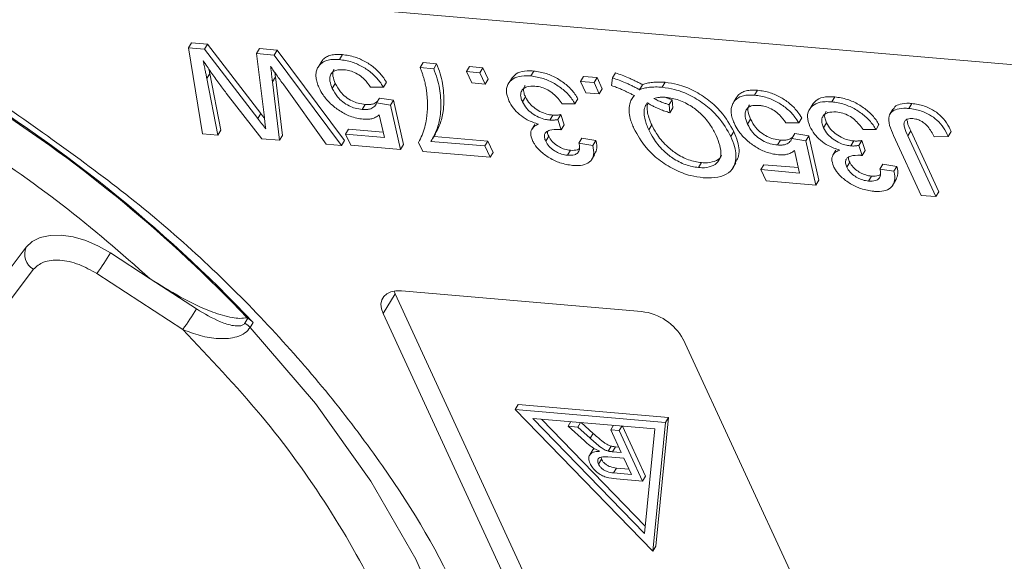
# Model space of a CAD drawing. Header units: millimetres. Extents: x 8853 to 11418, y 45 to 1005.
# Tile 83 of 256: x 9575 to 9599, y 694 to 707. Entities that reach past the tile are written whole.
import ezdxf

# ---------------------------------------------------------------- set-up
doc = ezdxf.new("R2010")
doc.units = ezdxf.units.MM

msp = doc.modelspace()

# ---------------------------------------------------------------- linework, layer by layer
at = {"color": 7, "linetype": 'Continuous', "lineweight": 15}
for p, q in [((9570.517, 708.698), (9600.421, 706.131)), ((9579.017, 706.788), (9578.945, 706.667)), ((9579.017, 706.788), (9579.414, 706.754)), ((9579.414, 706.754), (9579.341, 706.633)), ((9579.414, 706.754), (9580.706, 705.065)), ((9579.292, 704.573), (9578.945, 706.667)), ((9578.945, 706.667), (9579.341, 706.633)), ((9579.341, 706.633), (9580.633, 704.944)), ((9580.606, 706.525), (9580.679, 706.646)), ((9580.795, 704.964), (9580.606, 706.525)), ((9580.606, 706.525), (9581.033, 706.488)), ((9580.679, 706.646), (9581.106, 706.609)), ((9581.106, 706.609), (9581.033, 706.488)), ((9581.033, 706.488), (9582.669, 704.283)), ((9581.106, 706.609), (9582.742, 704.404)), ((9582.62, 706.378), (9582.692, 706.499)), ((9582.19, 706.338), (9582.117, 706.218)), ((9584.659, 706.304), (9584.587, 706.183)), ((9584.659, 706.304), (9584.987, 706.276)), ((9584.987, 706.276), (9584.915, 706.155)), ((9579.466, 706.035), (9579.394, 705.914)), ((9579.466, 706.035), (9579.737, 704.662)), ((9584.587, 706.183), (9584.915, 706.155)), ((9585.714, 706.086), (9585.787, 706.207)), ((9585.714, 706.086), (9586.042, 706.058)), ((9585.841, 705.811), (9585.714, 706.086)), ((9585.787, 706.207), (9586.114, 706.179)), ((9586.114, 706.179), (9586.042, 706.058)), ((9586.042, 706.058), (9586.169, 705.782)), ((9586.114, 706.179), (9586.242, 705.903)), ((9587.278, 705.978), (9587.351, 706.099)), ((9589.344, 706.053), (9589.271, 705.932)), ((9579.394, 705.914), (9579.665, 704.541)), ((9581.064, 705.957), (9580.991, 705.836)), ((9580.991, 705.836), (9581.163, 704.412)), ((9581.064, 705.957), (9581.236, 704.533)), ((9582.521, 705.795), (9582.448, 705.674)), ((9583.767, 705.825), (9583.694, 705.704)), ((9586.169, 705.782), (9585.841, 705.811)), ((9586.242, 705.903), (9586.169, 705.782)), ((9586.823, 705.936), (9586.75, 705.816)), ((9588.492, 705.848), (9588.565, 705.968)), ((9588.492, 705.848), (9588.82, 705.819)), ((9588.62, 705.572), (9588.492, 705.848)), ((9588.565, 705.968), (9588.893, 705.94)), ((9588.893, 705.94), (9588.82, 705.819)), ((9588.82, 705.819), (9588.947, 705.544)), ((9588.893, 705.94), (9589.02, 705.665)), ((9589.244, 705.745), (9589.271, 705.932)), ((9589.999, 705.766), (9589.926, 705.645)), ((9590.548, 705.825), (9590.476, 705.704)), ((9580.73, 704.449), (9579.867, 705.558)), ((9582.296, 704.315), (9581.265, 705.761)), ((9583.694, 705.704), (9583.379, 705.704)), ((9588.947, 705.544), (9588.62, 705.572)), ((9589.02, 705.665), (9588.947, 705.544)), ((9592.726, 705.511), (9592.799, 705.632)), ((9583.248, 705.287), (9583.176, 705.166)), ((9583.597, 705.442), (9583.524, 705.321)), ((9583.524, 705.321), (9583.865, 705.265)), ((9583.597, 705.442), (9583.937, 705.386)), ((9583.937, 705.386), (9583.865, 705.265)), ((9583.937, 705.386), (9584.184, 704.306)), ((9587.148, 705.467), (9587.075, 705.346)), ((9588.354, 705.304), (9588.039, 705.304)), ((9588.426, 705.424), (9588.354, 705.304)), ((9589.692, 705.308), (9589.689, 705.303)), ((9590.646, 705.281), (9590.719, 705.401)), ((9590.736, 705.203), (9590.719, 705.401)), ((9592.296, 705.471), (9592.223, 705.35)), ((9594.15, 705.307), (9594.077, 705.187)), ((9594.606, 705.349), (9594.679, 705.47)), ((9596.478, 705.188), (9596.551, 705.309)), ((9580.706, 705.065), (9580.633, 704.944)), ((9583.865, 705.265), (9584.111, 704.185)), ((9590.663, 705.082), (9590.646, 705.281)), ((9590.663, 705.082), (9590.736, 705.203)), ((9596.094, 705.171), (9596.021, 705.05)), ((9583.716, 704.484), (9583.589, 705.03)), ((9587.812, 705.026), (9587.739, 704.905)), ((9588.01, 705.037), (9587.937, 704.916)), ((9587.937, 704.916), (9588.018, 704.671)), ((9588.01, 705.037), (9588.091, 704.791)), ((9592.627, 704.927), (9592.554, 704.806)), ((9593.8, 704.836), (9593.485, 704.837)), ((9593.873, 704.957), (9593.8, 704.836)), ((9594.475, 704.838), (9594.402, 704.717)), ((9579.665, 704.541), (9579.292, 704.573)), ((9579.737, 704.662), (9579.665, 704.541)), ((9582.844, 704.686), (9582.771, 704.565)), ((9582.844, 704.686), (9583.686, 704.614)), ((9584.888, 704.449), (9584.961, 704.57)), ((9587.377, 704.798), (9587.304, 704.677)), ((9588.091, 704.791), (9588.018, 704.671)), ((9590.149, 704.671), (9590.222, 704.792)), ((9592.22, 704.623), (9592.148, 704.502)), ((9593.703, 704.574), (9593.63, 704.454)), ((9593.703, 704.574), (9594.044, 704.519)), ((9595.681, 704.675), (9595.366, 704.675)), ((9595.754, 704.795), (9595.681, 704.675)), ((9596.53, 704.64), (9596.458, 704.519)), ((9596.53, 704.64), (9597.213, 703.161)), ((9597.514, 704.624), (9597.441, 704.503)), ((9581.163, 704.412), (9580.73, 704.449)), ((9581.236, 704.533), (9581.163, 704.412)), ((9582.742, 704.404), (9582.669, 704.283)), ((9582.898, 704.29), (9582.771, 704.565)), ((9582.771, 704.565), (9583.716, 704.484)), ((9584.648, 704.139), (9584.545, 704.362)), ((9584.849, 704.387), (9586.16, 704.274)), ((9584.924, 704.507), (9586.233, 704.395)), ((9586.233, 704.395), (9586.16, 704.274)), ((9586.233, 704.395), (9586.36, 704.119)), ((9587.715, 704.51), (9587.642, 704.389)), ((9588.524, 704.463), (9588.451, 704.342)), ((9588.451, 704.342), (9588.791, 704.287)), ((9588.524, 704.463), (9588.864, 704.407)), ((9588.864, 704.407), (9588.791, 704.287)), ((9593.355, 704.419), (9593.282, 704.298)), ((9593.63, 704.454), (9593.971, 704.398)), ((9594.044, 704.519), (9593.971, 704.398)), ((9593.971, 704.398), (9594.217, 703.318)), ((9594.044, 704.519), (9594.29, 703.439)), ((9595.139, 704.396), (9595.066, 704.276)), ((9595.338, 704.408), (9595.265, 704.287)), ((9595.338, 704.408), (9595.418, 704.162)), ((9596.779, 703.071), (9596.106, 704.531)), ((9596.458, 704.519), (9597.14, 703.04)), ((9597.441, 704.503), (9597.096, 704.5)), ((9582.669, 704.283), (9582.296, 704.315)), ((9584.111, 704.185), (9582.898, 704.29)), ((9584.184, 704.306), (9584.111, 704.185)), ((9586.287, 703.999), (9584.648, 704.139)), ((9586.16, 704.274), (9586.287, 703.999)), ((9586.36, 704.119), (9586.287, 703.999)), ((9588.246, 704.169), (9588.173, 704.048)), ((9593.822, 703.616), (9593.695, 704.162)), ((9594.704, 704.169), (9594.631, 704.048)), ((9595.265, 704.287), (9595.346, 704.042)), ((9595.418, 704.162), (9595.346, 704.042)), ((9588.757, 703.938), (9588.83, 704.059)), ((9591.359, 703.748), (9591.432, 703.869)), ((9592.2, 703.744), (9592.273, 703.865)), ((9595.042, 703.881), (9594.97, 703.76)), ((9592.95, 703.818), (9592.877, 703.698)), ((9593.004, 703.422), (9592.877, 703.698)), ((9592.877, 703.698), (9593.822, 703.616)), ((9592.95, 703.818), (9593.792, 703.746)), ((9595.851, 703.834), (9595.778, 703.713)), ((9595.778, 703.713), (9596.119, 703.657)), ((9595.851, 703.834), (9596.192, 703.778)), ((9596.192, 703.778), (9596.119, 703.657)), ((9594.217, 703.318), (9593.004, 703.422)), ((9594.29, 703.439), (9594.217, 703.318)), ((9595.574, 703.54), (9595.501, 703.419)), ((9596.084, 703.309), (9596.157, 703.43)), ((9597.213, 703.161), (9597.14, 703.04)), ((9597.14, 703.04), (9596.779, 703.071)), ((9571.189, 696.766), (9574.999, 701.812)), ((9578.016, 701.04), (9577.049, 701.67)), ((9571.306, 696.145), (9575.178, 701.275)), ((9576.716, 701.168), (9578.809, 699.805)), ((9579.142, 700.307), (9578.016, 701.04)), ((9583.95, 700.739), (9583.975, 700.676)), ((9584.131, 700.744), (9589.976, 700.243)), ((9583.684, 700.193), (9583.975, 700.676)), ((9583.975, 700.676), (9590.494, 686.548)), ((9580.393, 700.082), (9580.32, 699.961)), ((9580.378, 700.091), (9580.393, 700.082)), ((9590.202, 686.064), (9583.684, 700.193)), ((9580.521, 699.975), (9580.449, 699.854)), ((9590.99, 699.566), (9597.508, 685.437)), ((9586.975, 697.977), (9586.902, 697.856)), ((9586.902, 697.856), (9590.248, 694.406)), ((9590.555, 697.543), (9586.902, 697.856)), ((9590.627, 697.664), (9586.975, 697.977)), ((9587.331, 697.642), (9590.296, 697.388)), ((9590.046, 694.842), (9587.331, 697.642)), ((9590.064, 695.02), (9587.538, 697.625)), ((9590.32, 694.527), (9590.627, 697.664)), ((9590.627, 697.664), (9590.555, 697.543)), ((9588.188, 697.451), (9588.256, 697.563)), ((9588.584, 697.091), (9588.188, 697.451)), ((9588.188, 697.451), (9588.424, 697.431)), ((9588.424, 697.431), (9588.492, 697.543)), ((9588.424, 697.431), (9588.726, 697.156)), ((9588.799, 697.276), (9588.508, 697.541)), ((9589.226, 697.362), (9589.293, 697.474)), ((9589.432, 697.344), (9589.499, 697.456)), ((9590.071, 696.236), (9589.509, 697.455)), ((9590.296, 697.388), (9590.046, 694.842)), ((9590.248, 694.406), (9590.555, 697.543)), ((9588.726, 697.156), (9588.799, 697.276)), ((9589.432, 697.344), (9589.226, 697.362)), ((9589.226, 697.362), (9589.48, 696.81)), ((9589.432, 697.344), (9589.999, 696.115)), ((9589.165, 696.843), (9589.238, 696.964)), ((9589.269, 696.829), (9589.342, 696.949)), ((9589.419, 696.943), (9589.342, 696.949)), ((9588.789, 696.874), (9588.717, 696.753)), ((9588.999, 696.65), (9588.988, 696.697)), ((9589.154, 696.702), (9589.546, 696.669)), ((9589.269, 696.829), (9589.48, 696.81)), ((9589.546, 696.669), (9589.727, 696.275)), ((9588.926, 696.529), (9588.999, 696.65)), ((9589.292, 696.312), (9589.364, 696.433)), ((9589.666, 696.407), (9589.364, 696.433)), ((9589.727, 696.275), (9589.292, 696.312)), ((9589.999, 696.115), (9590.071, 696.236)), ((9589.999, 696.115), (9589.365, 696.17)), ((9590.248, 694.406), (9590.32, 694.527))]:
    msp.add_line(p, q, dxfattribs=at)
at = {"color": 7, "linetype": 'Continuous', "lineweight": 15, "flags": 128}
for points in [[(9574.999, 701.812), (9575.144, 701.95), (9575.34, 702.046), (9575.578, 702.098), (9575.849, 702.102), (9576.143, 702.058), (9576.449, 701.969), (9576.755, 701.838), (9577.049, 701.67)], [(9583.684, 700.193), (9583.643, 700.312), (9583.631, 700.423), (9583.65, 700.524), (9583.698, 700.609), (9583.773, 700.676), (9583.873, 700.722), (9583.994, 700.745), (9584.131, 700.744)], [(9580.449, 699.854), (9582.036, 698.006), (9583.386, 696.115), (9584.479, 694.21), (9585.299, 692.32), (9585.832, 690.474), (9586.07, 688.7), (9586.01, 687.025), (9585.654, 685.474), (9585.005, 684.072), (9584.997, 684.059)]]:
    msp.add_lwpolyline(points, dxfattribs=at)
at = {"color": 7, "linetype": 'Continuous', "lineweight": 15}
for centre, radius, start, end in [((9554.984, 675.834), 35.142, 43.3901, 59.1661), ((9555.238, 676.121), 34.736, 43.6353, 57.1254), ((9575.376, 701.639), 0.415, 155.3634, 241.5986), ((9571.124, 705.236), 6.915, 323.9616, 328.9531), ((9573.217, 703.874), 6.915, 323.9616, 328.9531), ((9580.016, 699.499), 0.694, 43.3293, 57.1369), ((9589.833, 698.931), 1.319, 28.7524, 83.7869), ((9579.944, 699.378), 0.694, 43.3293, 57.1369)]:
    msp.add_arc(centre, radius, start, end, dxfattribs=at)
for points, knots in [([(9582.193, 706.337), (9582.201, 706.35), (9582.228, 706.393), (9582.301, 706.445), (9582.411, 706.489), (9582.522, 706.503), (9582.618, 706.504), (9582.668, 706.501), (9582.692, 706.499)], [0, 0, 0, 0, 0.105665, 0.330086, 0.548744, 0.776239, 0.887751, 1, 1, 1, 1]), ([(9582.692, 706.499), (9582.794, 706.485), (9582.979, 706.458), (9583.262, 706.332), (9583.497, 706.166), (9583.666, 705.988), (9583.737, 705.872), (9583.767, 705.825)], [0, 0, 0, 0, 0.248379, 0.451028, 0.653732, 0.857674, 1, 1, 1, 1]), ([(9579.867, 705.558), (9579.807, 705.639), (9579.713, 705.766), (9579.589, 705.938), (9579.493, 706.074), (9579.399, 706.211), (9579.338, 706.302), (9579.308, 706.347)], [0, 0, 0, 0, 0.3106056, 0.4828877, 0.6551914, 0.8275796, 1, 1, 1, 1]), ([(9579.308, 706.347), (9579.315, 706.308), (9579.331, 706.23), (9579.352, 706.119), (9579.374, 706.014), (9579.387, 705.947), (9579.394, 705.914)], [0, 0, 0, 0, 0.27018, 0.54036, 0.770179, 1, 1, 1, 1]), ([(9582.62, 706.378), (9582.572, 706.381), (9582.474, 706.386), (9582.343, 706.369), (9582.232, 706.327), (9582.159, 706.273), (9582.116, 706.218), (9582.099, 706.188), (9582.091, 706.173)], [0, 0, 0, 0, 0.195914, 0.39631, 0.592972, 0.797743, 0.898464, 1, 1, 1, 1]), ([(9582.62, 706.378), (9582.721, 706.364), (9582.906, 706.337), (9583.189, 706.211), (9583.424, 706.045), (9583.593, 705.867), (9583.664, 705.751), (9583.694, 705.704)], [0, 0, 0, 0, 0.248379, 0.451028, 0.653732, 0.857674, 1, 1, 1, 1]), ([(9584.987, 706.276), (9585.018, 706.194), (9585.111, 705.95), (9585.173, 705.556), (9585.161, 705.144), (9585.078, 704.79), (9584.974, 704.602), (9584.921, 704.508)], [0, 0, 0, 0, 0.12089, 0.363049, 0.611426, 0.804202, 1, 1, 1, 1]), ([(9579.444, 706.146), (9579.445, 706.142), (9579.453, 706.105), (9579.46, 706.068), (9579.466, 706.035)], [0, 0, 0, 0, 0.103976, 1, 1, 1, 1]), ([(9581.265, 705.761), (9581.235, 705.802), (9581.177, 705.884), (9581.095, 705.999), (9581.018, 706.107), (9580.971, 706.173), (9580.947, 706.207)], [0, 0, 0, 0, 0.275241, 0.550482, 0.775241, 1, 1, 1, 1]), ([(9580.947, 706.207), (9580.951, 706.169), (9580.961, 706.092), (9580.973, 705.992), (9580.983, 705.907), (9580.989, 705.86), (9580.991, 705.836)], [0, 0, 0, 0, 0.308896, 0.617792, 0.808896, 1, 1, 1, 1]), ([(9581.052, 706.059), (9581.053, 706.049), (9581.057, 706.015), (9581.061, 705.98), (9581.064, 705.957)], [0, 0, 0, 0, 0.307003, 1, 1, 1, 1]), ([(9582.091, 706.173), (9582.078, 706.142), (9582.053, 706.079), (9582.046, 705.969), (9582.065, 705.851), (9582.097, 705.755), (9582.122, 705.7), (9582.128, 705.686)], [0, 0, 0, 0, 0.228036, 0.461347, 0.689746, 0.923403, 1, 1, 1, 1]), ([(9582.732, 706.13), (9582.662, 706.131), (9582.545, 706.132), (9582.436, 706.066), (9582.388, 705.974), (9582.382, 705.842), (9582.424, 705.736), (9582.448, 705.674)], [0, 0, 0, 0, 0.2426891, 0.4065842, 0.570206, 0.7509459, 1, 1, 1, 1]), ([(9582.494, 706.14), (9582.484, 706.126), (9582.455, 706.08), (9582.457, 705.962), (9582.497, 705.856), (9582.521, 705.795)], [0, 0, 0, 0, 0.165605, 0.51649, 1, 1, 1, 1]), ([(9583.379, 705.704), (9583.333, 705.771), (9583.258, 705.877), (9583.1, 706.008), (9582.953, 706.085), (9582.827, 706.12), (9582.758, 706.127), (9582.732, 706.13)], [0, 0, 0, 0, 0.323008, 0.519347, 0.717293, 0.893001, 1, 1, 1, 1]), ([(9584.743, 705.608), (9584.737, 705.647), (9584.725, 705.724), (9584.701, 705.83), (9584.675, 705.926), (9584.648, 706.011), (9584.619, 706.097), (9584.597, 706.154), (9584.587, 706.183)], [0, 0, 0, 0, 0.207128, 0.414579, 0.560657, 0.706858, 0.853397, 1, 1, 1, 1]), ([(9584.915, 706.155), (9584.945, 706.073), (9585.038, 705.829), (9585.1, 705.435), (9585.088, 705.024), (9585.006, 704.669), (9584.901, 704.481), (9584.849, 704.387)], [0, 0, 0, 0, 0.12089, 0.363049, 0.611426, 0.804202, 1, 1, 1, 1]), ([(9586.823, 705.936), (9586.865, 705.979), (9586.952, 706.067), (9587.152, 706.109), (9587.296, 706.102), (9587.351, 706.099)], [0, 0, 0, 0, 0.369191, 0.76016, 1, 1, 1, 1]), ([(9587.351, 706.099), (9587.453, 706.084), (9587.642, 706.056), (9587.931, 705.922), (9588.174, 705.748), (9588.336, 705.572), (9588.403, 705.462), (9588.426, 705.424)], [0, 0, 0, 0, 0.249595, 0.46063, 0.671469, 0.886859, 1, 1, 1, 1]), ([(9589.344, 706.053), (9589.396, 706.035), (9589.501, 705.999), (9589.635, 705.944), (9589.744, 705.895), (9589.829, 705.854), (9589.914, 705.811), (9589.971, 705.781), (9589.999, 705.766)], [0, 0, 0, 0, 0.237022, 0.475091, 0.605871, 0.736859, 0.868386, 1, 1, 1, 1]), ([(9582.521, 705.795), (9582.558, 705.726), (9582.618, 705.613), (9582.769, 705.465), (9582.92, 705.369), (9583.088, 705.307), (9583.191, 705.294), (9583.248, 705.287)], [0, 0, 0, 0, 0.284133, 0.463731, 0.644535, 0.805022, 1, 1, 1, 1]), ([(9586.746, 705.376), (9586.717, 705.459), (9586.658, 705.625), (9586.729, 705.817), (9586.882, 705.944), (9587.079, 705.989), (9587.223, 705.981), (9587.278, 705.978)], [0, 0, 0, 0, 0.228572, 0.459007, 0.660095, 0.870765, 1, 1, 1, 1]), ([(9587.278, 705.978), (9587.381, 705.963), (9587.569, 705.935), (9587.858, 705.801), (9588.101, 705.627), (9588.263, 705.451), (9588.33, 705.341), (9588.354, 705.304)], [0, 0, 0, 0, 0.2495954, 0.4606301, 0.6714689, 0.8868588, 1, 1, 1, 1]), ([(9589.271, 705.932), (9589.324, 705.914), (9589.428, 705.878), (9589.562, 705.823), (9589.671, 705.774), (9589.757, 705.733), (9589.841, 705.69), (9589.898, 705.66), (9589.926, 705.645)], [0, 0, 0, 0, 0.237022, 0.475091, 0.605871, 0.736859, 0.868386, 1, 1, 1, 1]), ([(9589.999, 705.766), (9590.036, 705.779), (9590.11, 705.804), (9590.218, 705.822), (9590.312, 705.83), (9590.388, 705.832), (9590.467, 705.831), (9590.521, 705.827), (9590.548, 705.825)], [0, 0, 0, 0, 0.236029, 0.474761, 0.60501, 0.7357, 0.867655, 1, 1, 1, 1]), ([(9590.548, 705.825), (9590.649, 705.811), (9590.875, 705.78), (9591.252, 705.631), (9591.62, 705.395), (9591.982, 705.051), (9592.129, 704.786), (9592.22, 704.623)], [0, 0, 0, 0, 0.150098, 0.337156, 0.525352, 0.708308, 1, 1, 1, 1]), ([(9583.199, 704.925), (9583.095, 704.943), (9582.906, 704.974), (9582.625, 705.124), (9582.392, 705.303), (9582.224, 705.5), (9582.157, 705.629), (9582.128, 705.686)], [0, 0, 0, 0, 0.2383567, 0.4350951, 0.6309397, 0.8390112, 1, 1, 1, 1]), ([(9582.448, 705.674), (9582.485, 705.605), (9582.546, 705.492), (9582.697, 705.345), (9582.848, 705.248), (9583.015, 705.186), (9583.119, 705.173), (9583.176, 705.166)], [0, 0, 0, 0, 0.284133, 0.463731, 0.644535, 0.805022, 1, 1, 1, 1]), ([(9584.545, 704.362), (9584.577, 704.421), (9584.673, 704.597), (9584.742, 704.902), (9584.777, 705.26), (9584.755, 705.492), (9584.743, 705.608)], [0, 0, 0, 0, 0.165203, 0.496137, 0.746721, 1, 1, 1, 1]), ([(9587.381, 705.731), (9587.311, 705.732), (9587.191, 705.733), (9587.08, 705.664), (9587.028, 705.569), (9587.03, 705.457), (9587.062, 705.378), (9587.075, 705.346)], [0, 0, 0, 0, 0.269591, 0.459441, 0.648883, 0.856246, 1, 1, 1, 1]), ([(9587.145, 705.75), (9587.131, 705.731), (9587.097, 705.679), (9587.104, 705.577), (9587.135, 705.499), (9587.148, 705.467)], [0, 0, 0, 0, 0.268533, 0.700524, 1, 1, 1, 1]), ([(9588.039, 705.304), (9587.976, 705.388), (9587.883, 705.511), (9587.696, 705.644), (9587.537, 705.71), (9587.435, 705.724), (9587.381, 705.731)], [0, 0, 0, 0, 0.404921, 0.593605, 0.78306, 1, 1, 1, 1]), ([(9589.799, 705.501), (9589.774, 705.514), (9589.722, 705.54), (9589.645, 705.578), (9589.568, 705.614), (9589.475, 705.656), (9589.368, 705.701), (9589.285, 705.731), (9589.244, 705.745)], [0, 0, 0, 0, 0.1399626, 0.2799557, 0.4199377, 0.560053, 0.7795716, 1, 1, 1, 1]), ([(9589.926, 705.645), (9589.963, 705.658), (9590.037, 705.684), (9590.145, 705.701), (9590.239, 705.709), (9590.315, 705.711), (9590.394, 705.71), (9590.448, 705.706), (9590.476, 705.704)], [0, 0, 0, 0, 0.236029, 0.474761, 0.60501, 0.7357, 0.867655, 1, 1, 1, 1]), ([(9590.476, 705.704), (9590.576, 705.69), (9590.802, 705.659), (9591.179, 705.51), (9591.547, 705.274), (9591.909, 704.93), (9592.057, 704.665), (9592.148, 704.502)], [0, 0, 0, 0, 0.150098, 0.337156, 0.525352, 0.708308, 1, 1, 1, 1]), ([(9592.299, 705.469), (9592.307, 705.483), (9592.334, 705.526), (9592.408, 705.577), (9592.517, 705.621), (9592.628, 705.636), (9592.724, 705.637), (9592.774, 705.633), (9592.799, 705.632)], [0, 0, 0, 0, 0.105665, 0.330086, 0.548744, 0.776239, 0.887751, 1, 1, 1, 1]), ([(9592.799, 705.632), (9592.901, 705.617), (9593.085, 705.591), (9593.368, 705.464), (9593.603, 705.299), (9593.772, 705.12), (9593.844, 705.005), (9593.873, 704.957)], [0, 0, 0, 0, 0.248379, 0.451028, 0.653732, 0.857674, 1, 1, 1, 1]), ([(9574.244, 705.41), (9575.477, 704.547), (9577.968, 702.803), (9581.17, 699.742), (9583.749, 696.52), (9585.456, 693.691), (9585.967, 692.039), (9586.152, 691.437)], [0, 0, 0, 0, 0.21674, 0.437951, 0.659162, 0.875902, 1, 1, 1, 1]), ([(9583.176, 705.166), (9583.207, 705.164), (9583.269, 705.16), (9583.349, 705.169), (9583.413, 705.192), (9583.462, 705.226), (9583.502, 705.267), (9583.517, 705.303), (9583.524, 705.321)], [0, 0, 0, 0, 0.181774, 0.36703, 0.518513, 0.675027, 0.835287, 1, 1, 1, 1]), ([(9583.248, 705.287), (9583.279, 705.285), (9583.342, 705.281), (9583.422, 705.29), (9583.485, 705.314), (9583.522, 705.335), (9583.536, 705.351), (9583.538, 705.354)], [0, 0, 0, 0, 0.260285, 0.525556, 0.742466, 0.96658, 1, 1, 1, 1]), ([(9587.47, 704.805), (9587.376, 704.836), (9587.212, 704.889), (9586.999, 705.037), (9586.84, 705.199), (9586.778, 705.315), (9586.746, 705.376)], [0, 0, 0, 0, 0.302387, 0.525374, 0.748493, 1, 1, 1, 1]), ([(9587.075, 705.346), (9587.106, 705.291), (9587.161, 705.193), (9587.309, 705.064), (9587.469, 704.97), (9587.619, 704.919), (9587.705, 704.909), (9587.739, 704.905)], [0, 0, 0, 0, 0.254178, 0.457835, 0.661032, 0.868746, 1, 1, 1, 1]), ([(9587.148, 705.467), (9587.178, 705.412), (9587.234, 705.313), (9587.382, 705.184), (9587.542, 705.091), (9587.691, 705.04), (9587.778, 705.03), (9587.812, 705.026)], [0, 0, 0, 0, 0.254178, 0.457835, 0.661032, 0.868746, 1, 1, 1, 1]), ([(9589.79, 704.699), (9589.772, 704.74), (9589.736, 704.822), (9589.691, 704.966), (9589.664, 705.129), (9589.677, 705.284), (9589.725, 705.409), (9589.774, 705.47), (9589.799, 705.501)], [0, 0, 0, 0, 0.132684, 0.266041, 0.474214, 0.688935, 0.842827, 1, 1, 1, 1]), ([(9590.149, 704.671), (9590.131, 704.712), (9590.095, 704.794), (9590.054, 704.924), (9590.031, 705.061), (9590.04, 705.177), (9590.071, 705.265), (9590.101, 705.304), (9590.116, 705.324)], [0, 0, 0, 0, 0.166848, 0.334564, 0.540524, 0.752508, 0.875078, 1, 1, 1, 1]), ([(9590.12, 705.294), (9590.117, 705.282), (9590.102, 705.229), (9590.113, 705.118), (9590.142, 704.99), (9590.184, 704.88), (9590.209, 704.821), (9590.222, 704.792)], [0, 0, 0, 0, 0.083443, 0.372458, 0.669733, 0.834615, 1, 1, 1, 1]), ([(9590.116, 705.324), (9590.141, 705.309), (9590.19, 705.279), (9590.267, 705.239), (9590.344, 705.201), (9590.436, 705.161), (9590.543, 705.12), (9590.623, 705.095), (9590.663, 705.082)], [0, 0, 0, 0, 0.141069, 0.282767, 0.423903, 0.56572, 0.782095, 1, 1, 1, 1]), ([(9590.276, 705.429), (9590.297, 705.435), (9590.339, 705.448), (9590.398, 705.457), (9590.448, 705.461), (9590.488, 705.462), (9590.529, 705.46), (9590.557, 705.458), (9590.571, 705.457)], [0, 0, 0, 0, 0.2441977, 0.4902853, 0.6167982, 0.7436917, 0.8717389, 1, 1, 1, 1]), ([(9590.646, 705.281), (9590.62, 705.288), (9590.568, 705.304), (9590.497, 705.329), (9590.435, 705.353), (9590.382, 705.377), (9590.329, 705.402), (9590.294, 705.42), (9590.276, 705.429)], [0, 0, 0, 0, 0.2105407, 0.4218235, 0.5655569, 0.7096369, 0.8547182, 1, 1, 1, 1]), ([(9590.719, 705.401), (9590.692, 705.409), (9590.642, 705.424), (9590.59, 705.443), (9590.565, 705.452)], [0, 0, 0, 0, 0.511148, 1, 1, 1, 1]), ([(9590.571, 705.457), (9590.673, 705.441), (9590.88, 705.409), (9591.187, 705.251), (9591.46, 705.035), (9591.658, 704.788), (9591.747, 704.613), (9591.787, 704.532)], [0, 0, 0, 0, 0.20131, 0.404755, 0.576193, 0.805812, 1, 1, 1, 1]), ([(9592.197, 705.305), (9592.185, 705.274), (9592.159, 705.211), (9592.152, 705.102), (9592.171, 704.983), (9592.204, 704.888), (9592.228, 704.832), (9592.234, 704.818)], [0, 0, 0, 0, 0.228036, 0.461347, 0.689746, 0.923403, 1, 1, 1, 1]), ([(9592.726, 705.511), (9592.678, 705.513), (9592.581, 705.519), (9592.45, 705.501), (9592.338, 705.459), (9592.265, 705.405), (9592.222, 705.351), (9592.206, 705.321), (9592.197, 705.305)], [0, 0, 0, 0, 0.195914, 0.39631, 0.592972, 0.797743, 0.898464, 1, 1, 1, 1]), ([(9592.726, 705.511), (9592.828, 705.496), (9593.013, 705.47), (9593.295, 705.343), (9593.531, 705.178), (9593.699, 705), (9593.771, 704.884), (9593.8, 704.836)], [0, 0, 0, 0, 0.248379, 0.451028, 0.653732, 0.857674, 1, 1, 1, 1]), ([(9594.073, 704.747), (9594.044, 704.83), (9593.986, 704.996), (9594.057, 705.188), (9594.21, 705.315), (9594.407, 705.36), (9594.551, 705.352), (9594.606, 705.349)], [0, 0, 0, 0, 0.228572, 0.459007, 0.660095, 0.870765, 1, 1, 1, 1]), ([(9594.15, 705.307), (9594.193, 705.35), (9594.28, 705.438), (9594.48, 705.48), (9594.624, 705.473), (9594.679, 705.47)], [0, 0, 0, 0, 0.369191, 0.76016, 1, 1, 1, 1]), ([(9594.606, 705.349), (9594.708, 705.334), (9594.897, 705.306), (9595.185, 705.172), (9595.429, 704.998), (9595.591, 704.822), (9595.658, 704.712), (9595.681, 704.675)], [0, 0, 0, 0, 0.249595, 0.46063, 0.671469, 0.886859, 1, 1, 1, 1]), ([(9594.679, 705.47), (9594.781, 705.455), (9594.97, 705.427), (9595.258, 705.293), (9595.502, 705.118), (9595.664, 704.943), (9595.731, 704.833), (9595.754, 704.795)], [0, 0, 0, 0, 0.249595, 0.46063, 0.671469, 0.886859, 1, 1, 1, 1]), ([(9596.101, 705.166), (9596.113, 705.188), (9596.144, 705.247), (9596.28, 705.304), (9596.43, 705.317), (9596.533, 705.311), (9596.551, 705.309)], [0, 0, 0, 0, 0.179995, 0.484102, 0.906829, 1, 1, 1, 1]), ([(9596.551, 705.309), (9596.653, 705.295), (9596.82, 705.271), (9597.062, 705.161), (9597.254, 705.018), (9597.412, 704.831), (9597.479, 704.695), (9597.514, 704.624)], [0, 0, 0, 0, 0.257051, 0.418806, 0.58133, 0.780141, 1, 1, 1, 1]), ([(9580.706, 705.065), (9580.722, 705.044), (9580.753, 705.005), (9580.783, 704.965), (9580.797, 704.947)], [0, 0, 0, 0, 0.5376882, 1, 1, 1, 1]), ([(9592.838, 705.263), (9592.768, 705.264), (9592.651, 705.265), (9592.542, 705.198), (9592.494, 705.107), (9592.488, 704.975), (9592.53, 704.868), (9592.554, 704.806)], [0, 0, 0, 0, 0.242689, 0.406584, 0.570206, 0.750946, 1, 1, 1, 1]), ([(9592.6, 705.272), (9592.591, 705.258), (9592.561, 705.213), (9592.563, 705.094), (9592.604, 704.989), (9592.627, 704.927)], [0, 0, 0, 0, 0.165605, 0.51649, 1, 1, 1, 1]), ([(9593.485, 704.837), (9593.439, 704.903), (9593.364, 705.009), (9593.207, 705.14), (9593.06, 705.217), (9592.934, 705.252), (9592.865, 705.26), (9592.838, 705.263)], [0, 0, 0, 0, 0.323008, 0.519347, 0.717293, 0.893001, 1, 1, 1, 1]), ([(9594.709, 705.102), (9594.638, 705.103), (9594.518, 705.104), (9594.407, 705.035), (9594.356, 704.939), (9594.358, 704.828), (9594.389, 704.749), (9594.402, 704.717)], [0, 0, 0, 0, 0.269591, 0.459441, 0.648883, 0.856246, 1, 1, 1, 1]), ([(9594.472, 705.121), (9594.459, 705.102), (9594.425, 705.05), (9594.431, 704.948), (9594.462, 704.87), (9594.475, 704.838)], [0, 0, 0, 0, 0.268533, 0.700524, 1, 1, 1, 1]), ([(9595.366, 704.675), (9595.303, 704.759), (9595.211, 704.882), (9595.024, 705.015), (9594.865, 705.081), (9594.763, 705.095), (9594.709, 705.102)], [0, 0, 0, 0, 0.404921, 0.593605, 0.78306, 1, 1, 1, 1]), ([(9596.106, 704.531), (9596.071, 704.612), (9595.999, 704.777), (9595.975, 704.985), (9596.059, 705.115), (9596.204, 705.184), (9596.357, 705.197), (9596.46, 705.19), (9596.478, 705.188)], [0, 0, 0, 0, 0.230985, 0.464973, 0.609952, 0.754605, 0.955682, 1, 1, 1, 1]), ([(9596.478, 705.188), (9596.58, 705.174), (9596.747, 705.15), (9596.989, 705.04), (9597.181, 704.897), (9597.339, 704.71), (9597.406, 704.574), (9597.441, 704.503)], [0, 0, 0, 0, 0.257051, 0.418806, 0.58133, 0.780141, 1, 1, 1, 1]), ([(9580.633, 704.944), (9580.65, 704.923), (9580.682, 704.881), (9580.731, 704.817), (9580.771, 704.764), (9580.804, 704.722), (9580.82, 704.701), (9580.828, 704.69)], [0, 0, 0, 0, 0.249998, 0.499996, 0.75, 0.874999, 1, 1, 1, 1]), ([(9580.828, 704.69), (9580.825, 704.709), (9580.821, 704.748), (9580.813, 704.812), (9580.804, 704.884), (9580.798, 704.937), (9580.795, 704.964)], [0, 0, 0, 0, 0.209513, 0.419031, 0.709515, 1, 1, 1, 1]), ([(9583.589, 705.03), (9583.575, 705.019), (9583.548, 704.998), (9583.503, 704.972), (9583.456, 704.953), (9583.395, 704.934), (9583.311, 704.921), (9583.237, 704.924), (9583.199, 704.925)], [0, 0, 0, 0, 0.147364, 0.295352, 0.418554, 0.542551, 0.767964, 1, 1, 1, 1]), ([(9587.739, 704.905), (9587.751, 704.904), (9587.775, 704.902), (9587.81, 704.903), (9587.843, 704.904), (9587.875, 704.907), (9587.906, 704.911), (9587.927, 704.914), (9587.937, 704.916)], [0, 0, 0, 0, 0.169524, 0.339551, 0.504185, 0.669008, 0.834436, 1, 1, 1, 1]), ([(9587.812, 705.026), (9587.824, 705.025), (9587.848, 705.023), (9587.882, 705.023), (9587.915, 705.025), (9587.948, 705.028), (9587.979, 705.032), (9588, 705.035), (9588.01, 705.037)], [0, 0, 0, 0, 0.169524, 0.339551, 0.504185, 0.669008, 0.834436, 1, 1, 1, 1]), ([(9593.306, 704.058), (9593.202, 704.075), (9593.012, 704.107), (9592.731, 704.257), (9592.498, 704.435), (9592.33, 704.632), (9592.263, 704.762), (9592.234, 704.818)], [0, 0, 0, 0, 0.2383567, 0.4350951, 0.6309397, 0.8390112, 1, 1, 1, 1]), ([(9592.554, 704.806), (9592.591, 704.737), (9592.652, 704.624), (9592.803, 704.477), (9592.954, 704.38), (9593.121, 704.319), (9593.225, 704.305), (9593.282, 704.298)], [0, 0, 0, 0, 0.284133, 0.463731, 0.644535, 0.805022, 1, 1, 1, 1]), ([(9592.627, 704.927), (9592.664, 704.858), (9592.725, 704.745), (9592.876, 704.598), (9593.027, 704.501), (9593.194, 704.44), (9593.298, 704.426), (9593.355, 704.419)], [0, 0, 0, 0, 0.284133, 0.463731, 0.644535, 0.805022, 1, 1, 1, 1]), ([(9594.475, 704.838), (9594.506, 704.783), (9594.561, 704.684), (9594.71, 704.555), (9594.869, 704.462), (9595.019, 704.411), (9595.106, 704.4), (9595.139, 704.396)], [0, 0, 0, 0, 0.254178, 0.457835, 0.661032, 0.868746, 1, 1, 1, 1]), ([(9596.578, 704.942), (9596.533, 704.942), (9596.456, 704.942), (9596.387, 704.895), (9596.355, 704.826), (9596.377, 704.697), (9596.425, 704.59), (9596.458, 704.519)], [0, 0, 0, 0, 0.19306, 0.330934, 0.468862, 0.645656, 1, 1, 1, 1]), ([(9596.443, 704.891), (9596.444, 704.878), (9596.451, 704.799), (9596.494, 704.712), (9596.53, 704.64)], [0, 0, 0, 0, 0.165808, 1, 1, 1, 1]), ([(9597.096, 704.5), (9597.052, 704.584), (9596.992, 704.697), (9596.859, 704.834), (9596.754, 704.898), (9596.657, 704.932), (9596.602, 704.939), (9596.578, 704.942)], [0, 0, 0, 0, 0.441322, 0.598348, 0.756856, 0.895495, 1, 1, 1, 1]), ([(9587.318, 704.408), (9587.299, 704.468), (9587.26, 704.583), (9587.312, 704.714), (9587.399, 704.776), (9587.456, 704.799), (9587.47, 704.805)], [0, 0, 0, 0, 0.328269, 0.636143, 0.9088, 1, 1, 1, 1]), ([(9587.969, 704.678), (9587.888, 704.677), (9587.765, 704.676), (9587.654, 704.62), (9587.61, 704.558), (9587.606, 704.48), (9587.63, 704.42), (9587.642, 704.389)], [0, 0, 0, 0, 0.3675596, 0.5509919, 0.6954114, 0.8395947, 1, 1, 1, 1]), ([(9587.687, 704.628), (9587.686, 704.62), (9587.682, 704.584), (9587.701, 704.542), (9587.715, 704.51)], [0, 0, 0, 0, 0.2426672, 1, 1, 1, 1]), ([(9588.018, 704.671), (9588.014, 704.671), (9588.006, 704.673), (9587.994, 704.675), (9587.981, 704.676), (9587.973, 704.677), (9587.969, 704.678)], [0, 0, 0, 0, 0.250087, 0.500185, 0.75003, 1, 1, 1, 1]), ([(9591.475, 703.5), (9591.374, 703.514), (9591.146, 703.545), (9590.762, 703.693), (9590.385, 703.931), (9590.024, 704.277), (9589.878, 704.54), (9589.79, 704.699)], [0, 0, 0, 0, 0.1492007, 0.3397188, 0.5316585, 0.7156456, 1, 1, 1, 1]), ([(9591.359, 703.748), (9591.256, 703.766), (9591.048, 703.8), (9590.741, 703.96), (9590.466, 704.185), (9590.271, 704.429), (9590.185, 704.601), (9590.149, 704.671)], [0, 0, 0, 0, 0.203222, 0.407586, 0.580719, 0.828764, 1, 1, 1, 1]), ([(9591.432, 703.869), (9591.328, 703.886), (9591.121, 703.921), (9590.814, 704.081), (9590.538, 704.306), (9590.344, 704.55), (9590.257, 704.722), (9590.222, 704.792)], [0, 0, 0, 0, 0.203222, 0.407586, 0.580719, 0.828764, 1, 1, 1, 1]), ([(9592.22, 704.623), (9592.253, 704.542), (9592.341, 704.321), (9592.372, 704.048), (9592.284, 703.913), (9592.258, 703.873)], [0, 0, 0, 0, 0.2927967, 0.7948892, 1, 1, 1, 1]), ([(9594.798, 704.176), (9594.704, 704.207), (9594.54, 704.26), (9594.327, 704.408), (9594.168, 704.57), (9594.106, 704.686), (9594.073, 704.747)], [0, 0, 0, 0, 0.302387, 0.525374, 0.748493, 1, 1, 1, 1]), ([(9594.402, 704.717), (9594.433, 704.662), (9594.489, 704.563), (9594.637, 704.435), (9594.796, 704.341), (9594.946, 704.29), (9595.033, 704.28), (9595.066, 704.276)], [0, 0, 0, 0, 0.254178, 0.457835, 0.661032, 0.868746, 1, 1, 1, 1]), ([(9588.298, 703.799), (9588.195, 703.816), (9588.01, 703.846), (9587.727, 703.975), (9587.51, 704.14), (9587.378, 704.293), (9587.333, 704.38), (9587.318, 704.408)], [0, 0, 0, 0, 0.272752, 0.493599, 0.716338, 0.90619, 1, 1, 1, 1]), ([(9587.642, 704.389), (9587.666, 704.347), (9587.712, 704.266), (9587.835, 704.166), (9587.965, 704.094), (9588.08, 704.059), (9588.148, 704.051), (9588.173, 704.048)], [0, 0, 0, 0, 0.248767, 0.472673, 0.663516, 0.875579, 1, 1, 1, 1]), ([(9587.715, 704.51), (9587.739, 704.468), (9587.785, 704.387), (9587.908, 704.287), (9588.038, 704.215), (9588.153, 704.18), (9588.221, 704.172), (9588.246, 704.169)], [0, 0, 0, 0, 0.248767, 0.472673, 0.663516, 0.875579, 1, 1, 1, 1]), ([(9588.173, 704.048), (9588.233, 704.048), (9588.334, 704.047), (9588.429, 704.104), (9588.474, 704.193), (9588.467, 704.28), (9588.453, 704.335), (9588.451, 704.342)], [0, 0, 0, 0, 0.285919, 0.484989, 0.684325, 0.959069, 1, 1, 1, 1]), ([(9588.864, 704.407), (9588.88, 704.327), (9588.905, 704.195), (9588.846, 704.1), (9588.823, 704.063)], [0, 0, 0, 0, 0.6064543, 1, 1, 1, 1]), ([(9591.787, 704.532), (9591.822, 704.45), (9591.89, 704.286), (9591.919, 704.059), (9591.847, 703.879), (9591.686, 703.766), (9591.502, 703.739), (9591.387, 703.747), (9591.359, 703.748)], [0, 0, 0, 0, 0.199014, 0.399339, 0.580729, 0.762132, 0.942113, 1, 1, 1, 1]), ([(9592.148, 704.502), (9592.181, 704.421), (9592.271, 704.199), (9592.287, 703.897), (9592.157, 703.648), (9591.919, 703.52), (9591.671, 703.488), (9591.515, 703.498), (9591.475, 703.5)], [0, 0, 0, 0, 0.148072, 0.401988, 0.580808, 0.75998, 0.939061, 1, 1, 1, 1]), ([(9593.282, 704.298), (9593.313, 704.296), (9593.375, 704.293), (9593.455, 704.302), (9593.52, 704.325), (9593.568, 704.358), (9593.608, 704.4), (9593.623, 704.435), (9593.63, 704.454)], [0, 0, 0, 0, 0.181774, 0.36703, 0.518513, 0.675027, 0.835287, 1, 1, 1, 1]), ([(9593.355, 704.419), (9593.386, 704.417), (9593.448, 704.414), (9593.528, 704.422), (9593.592, 704.446), (9593.628, 704.468), (9593.643, 704.484), (9593.645, 704.486)], [0, 0, 0, 0, 0.260285, 0.525556, 0.742466, 0.96658, 1, 1, 1, 1]), ([(9595.139, 704.396), (9595.151, 704.396), (9595.175, 704.394), (9595.21, 704.394), (9595.243, 704.396), (9595.275, 704.399), (9595.307, 704.403), (9595.327, 704.406), (9595.338, 704.408)], [0, 0, 0, 0, 0.169524, 0.339551, 0.504185, 0.669008, 0.834436, 1, 1, 1, 1]), ([(9588.246, 704.169), (9588.307, 704.167), (9588.394, 704.164), (9588.446, 704.2), (9588.461, 704.21)], [0, 0, 0, 0, 0.708529, 1, 1, 1, 1]), ([(9588.791, 704.287), (9588.805, 704.208), (9588.828, 704.066), (9588.75, 703.903), (9588.599, 703.812), (9588.433, 703.791), (9588.329, 703.797), (9588.298, 703.799)], [0, 0, 0, 0, 0.270658, 0.489263, 0.708369, 0.914642, 1, 1, 1, 1]), ([(9593.695, 704.162), (9593.682, 704.151), (9593.654, 704.13), (9593.609, 704.105), (9593.562, 704.085), (9593.501, 704.067), (9593.417, 704.053), (9593.343, 704.056), (9593.306, 704.058)], [0, 0, 0, 0, 0.147364, 0.295352, 0.418554, 0.542551, 0.767964, 1, 1, 1, 1]), ([(9594.646, 703.779), (9594.626, 703.839), (9594.588, 703.954), (9594.64, 704.085), (9594.726, 704.147), (9594.784, 704.17), (9594.798, 704.176)], [0, 0, 0, 0, 0.328269, 0.636143, 0.9088, 1, 1, 1, 1]), ([(9595.066, 704.276), (9595.078, 704.275), (9595.103, 704.273), (9595.137, 704.273), (9595.17, 704.275), (9595.203, 704.278), (9595.234, 704.282), (9595.255, 704.285), (9595.265, 704.287)], [0, 0, 0, 0, 0.169524, 0.339551, 0.504185, 0.669008, 0.834436, 1, 1, 1, 1]), ([(9591.92, 704.049), (9591.916, 704.036), (9591.89, 703.964), (9591.754, 703.89), (9591.576, 703.86), (9591.46, 703.867), (9591.432, 703.869)], [0, 0, 0, 0, 0.0901223, 0.4837912, 0.8743759, 1, 1, 1, 1]), ([(9595.297, 704.049), (9595.215, 704.048), (9595.092, 704.047), (9594.982, 703.991), (9594.938, 703.929), (9594.934, 703.85), (9594.957, 703.791), (9594.97, 703.76)], [0, 0, 0, 0, 0.36756, 0.550992, 0.695411, 0.839595, 1, 1, 1, 1]), ([(9595.014, 703.999), (9595.013, 703.991), (9595.009, 703.955), (9595.028, 703.913), (9595.042, 703.881)], [0, 0, 0, 0, 0.242667, 1, 1, 1, 1]), ([(9595.042, 703.881), (9595.067, 703.839), (9595.113, 703.758), (9595.236, 703.658), (9595.366, 703.586), (9595.481, 703.551), (9595.548, 703.543), (9595.574, 703.54)], [0, 0, 0, 0, 0.248767, 0.472673, 0.663516, 0.875579, 1, 1, 1, 1]), ([(9595.346, 704.042), (9595.341, 704.042), (9595.333, 704.044), (9595.321, 704.046), (9595.309, 704.047), (9595.301, 704.048), (9595.297, 704.049)], [0, 0, 0, 0, 0.250087, 0.500185, 0.75003, 1, 1, 1, 1]), ([(9595.625, 703.17), (9595.523, 703.187), (9595.337, 703.217), (9595.055, 703.346), (9594.837, 703.511), (9594.705, 703.664), (9594.661, 703.751), (9594.646, 703.779)], [0, 0, 0, 0, 0.272752, 0.493599, 0.716338, 0.90619, 1, 1, 1, 1]), ([(9594.97, 703.76), (9594.994, 703.718), (9595.04, 703.637), (9595.163, 703.537), (9595.293, 703.465), (9595.408, 703.43), (9595.476, 703.422), (9595.501, 703.419)], [0, 0, 0, 0, 0.248767, 0.472673, 0.663516, 0.875579, 1, 1, 1, 1]), ([(9595.501, 703.419), (9595.56, 703.419), (9595.661, 703.418), (9595.757, 703.475), (9595.802, 703.564), (9595.794, 703.651), (9595.78, 703.706), (9595.778, 703.713)], [0, 0, 0, 0, 0.285919, 0.484989, 0.684325, 0.959069, 1, 1, 1, 1]), ([(9596.119, 703.657), (9596.132, 703.579), (9596.156, 703.436), (9596.077, 703.274), (9595.927, 703.183), (9595.761, 703.162), (9595.656, 703.168), (9595.625, 703.17)], [0, 0, 0, 0, 0.270658, 0.489263, 0.708369, 0.914642, 1, 1, 1, 1]), ([(9596.192, 703.778), (9596.207, 703.698), (9596.233, 703.566), (9596.174, 703.471), (9596.151, 703.433)], [0, 0, 0, 0, 0.606454, 1, 1, 1, 1]), ([(9595.574, 703.54), (9595.635, 703.538), (9595.722, 703.535), (9595.774, 703.571), (9595.789, 703.581)], [0, 0, 0, 0, 0.7085293, 1, 1, 1, 1]), ([(9575.178, 701.275), (9575.25, 701.341), (9575.36, 701.442), (9575.601, 701.494), (9575.813, 701.498), (9576.044, 701.463), (9576.353, 701.373), (9576.573, 701.249), (9576.716, 701.168)], [0, 0, 0, 0, 0.239443, 0.369607, 0.5, 0.630164, 0.760557, 1, 1, 1, 1]), ([(9578.016, 701.04), (9578.26, 700.888), (9578.751, 700.58), (9579.348, 700.292), (9579.775, 700.149), (9579.994, 700.097), (9580.2, 700.069), (9580.318, 700.084), (9580.378, 700.091)], [0, 0, 0, 0, 0.326733, 0.658002, 0.753357, 0.849627, 0.923603, 1, 1, 1, 1]), ([(9580.32, 699.961), (9580.314, 699.952), (9580.302, 699.935), (9580.262, 699.908), (9580.177, 699.885), (9579.988, 699.899), (9579.621, 700.019), (9579.333, 700.192), (9579.142, 700.307)], [0, 0, 0, 0, 0.0289197, 0.0588409, 0.1265215, 0.2522718, 0.5028113, 1, 1, 1, 1]), ([(9580.449, 699.854), (9580.41, 699.807), (9580.329, 699.707), (9580.132, 699.624), (9579.912, 699.583), (9579.611, 699.579), (9579.228, 699.642), (9578.949, 699.751), (9578.809, 699.805)], [0, 0, 0, 0, 0.119802, 0.251168, 0.367952, 0.501326, 0.749781, 1, 1, 1, 1]), ([(9578.809, 699.805), (9579.463, 699.115), (9580.794, 697.71), (9582.412, 695.469), (9583.701, 693.162), (9584.567, 690.859), (9584.98, 688.649), (9584.921, 686.615), (9584.453, 684.797), (9583.805, 683.793), (9583.487, 683.3)], [0, 0, 0, 0, 0.119843, 0.244, 0.371208, 0.5, 0.628792, 0.756, 0.880157, 1, 1, 1, 1]), ([(9588.726, 697.156), (9588.768, 697.118), (9588.853, 697.042), (9588.97, 696.942), (9589.08, 696.871), (9589.141, 696.851), (9589.165, 696.843)], [0, 0, 0, 0, 0.311481, 0.638477, 0.856708, 1, 1, 1, 1]), ([(9589.238, 696.964), (9589.219, 696.97), (9589.182, 696.982), (9589.122, 697.012), (9589.061, 697.052), (9588.986, 697.112), (9588.898, 697.187), (9588.832, 697.247), (9588.799, 697.276)], [0, 0, 0, 0, 0.109461, 0.222367, 0.36015, 0.501483, 0.750465, 1, 1, 1, 1]), ([(9588.816, 696.911), (9588.804, 696.918), (9588.78, 696.934), (9588.744, 696.959), (9588.71, 696.985), (9588.672, 697.015), (9588.629, 697.051), (9588.599, 697.078), (9588.584, 697.091)], [0, 0, 0, 0, 0.144665, 0.289487, 0.4342, 0.579222, 0.789354, 1, 1, 1, 1]), ([(9588.829, 696.905), (9588.814, 696.899), (9588.797, 696.891), (9588.792, 696.875), (9588.791, 696.873)], [0, 0, 0, 0, 0.839774, 1, 1, 1, 1]), ([(9588.957, 696.84), (9588.945, 696.845), (9588.921, 696.856), (9588.885, 696.872), (9588.85, 696.89), (9588.827, 696.904), (9588.816, 696.911)], [0, 0, 0, 0, 0.250484, 0.501049, 0.749483, 1, 1, 1, 1]), ([(9589.342, 696.949), (9589.333, 696.95), (9589.316, 696.952), (9589.29, 696.955), (9589.264, 696.958), (9589.247, 696.962), (9589.238, 696.964)], [0, 0, 0, 0, 0.2503219, 0.5007016, 0.7498671, 1, 1, 1, 1]), ([(9588.722, 696.543), (9588.707, 696.585), (9588.68, 696.66), (9588.705, 696.751), (9588.779, 696.815), (9588.875, 696.836), (9588.942, 696.839), (9588.957, 696.84)], [0, 0, 0, 0, 0.243042, 0.443531, 0.644482, 0.917379, 1, 1, 1, 1]), ([(9588.926, 696.529), (9588.917, 696.556), (9588.901, 696.603), (9588.916, 696.66), (9588.958, 696.696), (9589.041, 696.71), (9589.111, 696.705), (9589.154, 696.702)], [0, 0, 0, 0, 0.210178, 0.371226, 0.533565, 0.714898, 1, 1, 1, 1]), ([(9589.165, 696.843), (9589.169, 696.842), (9589.178, 696.84), (9589.192, 696.838), (9589.205, 696.836), (9589.222, 696.833), (9589.244, 696.831), (9589.261, 696.829), (9589.269, 696.829)], [0, 0, 0, 0, 0.125153, 0.250477, 0.375646, 0.500866, 0.750267, 1, 1, 1, 1]), ([(9589.365, 696.17), (9589.283, 696.178), (9589.163, 696.19), (9588.994, 696.255), (9588.876, 696.338), (9588.779, 696.438), (9588.74, 696.51), (9588.722, 696.543)], [0, 0, 0, 0, 0.336384, 0.490534, 0.645438, 0.837553, 1, 1, 1, 1]), ([(9589.292, 696.312), (9589.24, 696.319), (9589.165, 696.328), (9589.062, 696.378), (9588.996, 696.429), (9588.951, 696.482), (9588.933, 696.515), (9588.926, 696.529)], [0, 0, 0, 0, 0.363897, 0.534205, 0.704468, 0.879693, 1, 1, 1, 1]), ([(9589.364, 696.433), (9589.313, 696.44), (9589.238, 696.449), (9589.135, 696.499), (9589.069, 696.55), (9589.023, 696.602), (9589.006, 696.636), (9588.999, 696.65)], [0, 0, 0, 0, 0.363897, 0.534205, 0.704468, 0.879693, 1, 1, 1, 1])]:
    msp.add_open_spline(points, degree=3, knots=knots, dxfattribs=at)
msp.add_open_spline([(9578.016, 701.04), (9577.317, 701.653), (9575.92, 702.879), (9574.34, 703.953), (9573.551, 704.491)], degree=3, dxfattribs=at)

doc.saveas('drawing.dxf')
